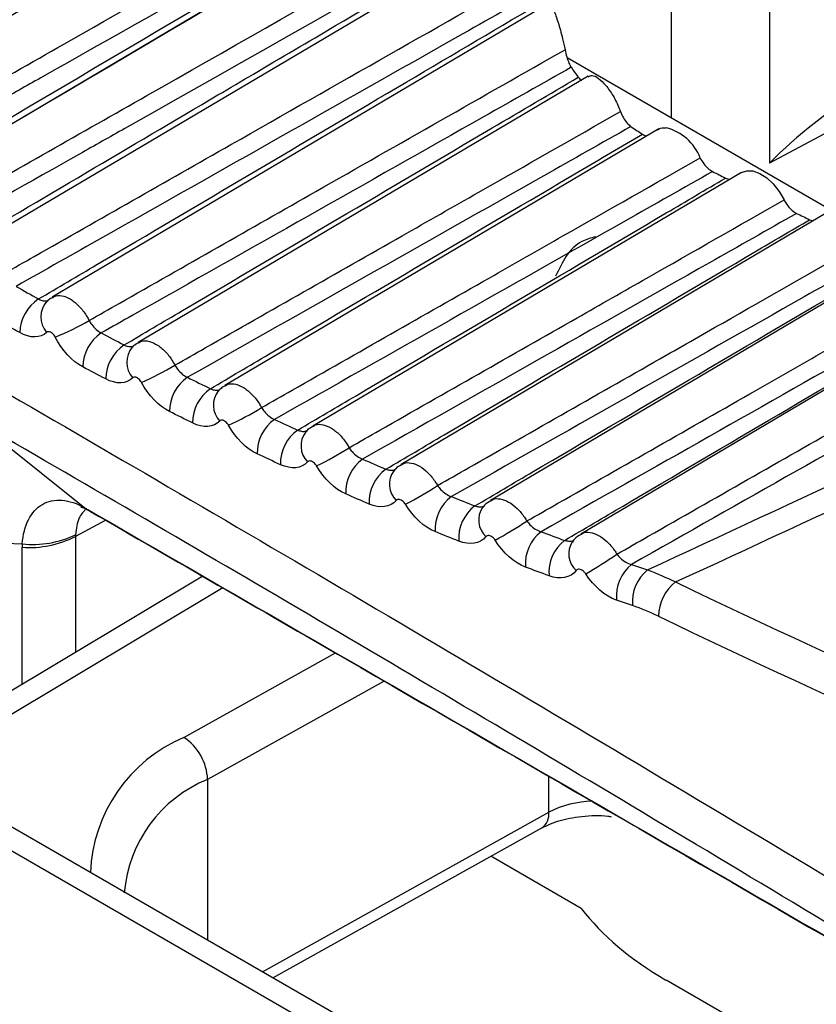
# Model space of a CAD drawing. Header units: millimetres. Extents: x 15440 to 16422, y 10215 to 11289.
# Tile 117 of 143: x 16181.57 to 16187.4, y 11052.9 to 11060.11. Entities that reach past the tile are written whole.
import ezdxf

# ---------------------------------------------------------------- set-up
doc = ezdxf.new("R2010")
doc.units = ezdxf.units.MM

msp = doc.modelspace()

# ---------------------------------------------------------------- linework, layer by layer
at = {"color": 7, "linetype": 'Continuous', "lineweight": 25}
for p, q in [((16193.0679, 11066.1898), (16180.5663, 11058.7935)), ((16187.0558, 11061.9985), (16187.0558, 11059.0613)), ((16186.3363, 11061.5976), (16186.3363, 11059.3943)), ((16185.602, 11061.0439), (16181.1816, 11058.4286)), ((16185.443, 11060.2333), (16181.804, 11058.0804)), ((16187.524, 11058.7087), (16185.5745, 11059.8341)), ((16188.4167, 11059.793), (16187.0558, 11059.0613)), ((16185.7285, 11059.6984), (16182.4333, 11057.7489)), ((16186.2468, 11059.3142), (16183.0692, 11057.4342)), ((16186.8514, 11058.9941), (16183.7116, 11057.1365)), ((16186.7347, 11058.9532), (16186.7661, 11058.9436)), ((16187.4678, 11058.6943), (16184.3602, 11056.8557)), ((16187.3502, 11058.6485), (16187.3774, 11058.6408)), ((16188.0833, 11058.4074), (16185.0149, 11056.5921)), ((16188.6976, 11058.1336), (16185.6755, 11056.3456)), ((16181.7783, 11058.0635), (16181.7885, 11058.0687)), ((16182.4041, 11057.7289), (16182.4158, 11057.7353)), ((16183.0366, 11057.4109), (16183.0497, 11057.4186)), ((16181.2419, 11057.1782), (16182.0424, 11056.5386)), ((16182.0636, 11056.5265), (16182.0842, 11056.5124)), ((16182.1954, 11056.448), (16181.9747, 11056.3293)), ((16179.9, 11056.3592), (16181.5844, 11056.2742)), ((16181.9747, 11056.3293), (16181.9747, 11055.4811)), ((16181.5838, 11055.2474), (16181.5838, 11056.2494)), ((16182.9058, 11056.0377), (16180.6561, 11054.6928)), ((16183.0541, 11055.9521), (16180.8044, 11054.6072)), ((16182.7685, 11054.8577), (16183.8781, 11055.4762)), ((16184.2343, 11055.27), (16182.9422, 11054.5497)), ((16188.2525, 11050.3075), (16180.3388, 11054.876)), ((16187.9964, 11050.2791), (16180.2121, 11054.7729)), ((16182.9422, 11054.5497), (16182.9422, 11053.3731)), ((16185.4407, 11054.3095), (16185.4407, 11054.5712)), ((16183.3444, 11053.1409), (16185.4407, 11054.3095)), ((16183.4198, 11053.0973), (16185.3888, 11054.195)), ((16185.6788, 11053.6052), (16185.0166, 11053.9875)), ((16191.5745, 11050.0356), (16186.299, 11053.0811))]:
    msp.add_line(p, q, dxfattribs=at)
at = {"color": 7, "linetype": 'Continuous', "lineweight": 25, "flags": 128}
msp.add_lwpolyline([(16186.8514, 11058.9941), (16186.8899, 11059.0073), (16186.9359, 11059.0054), (16186.9857, 11058.9878), (16187.0363, 11058.9555), (16187.0848, 11058.9105), (16187.1284, 11058.8554), (16187.1644, 11058.7934)], dxfattribs=at)
at = {"color": 7, "linetype": 'Continuous', "lineweight": 25}
for centre, radius, start, end in [((16186.2155, 11058.9727), 0.358, 21.0704, 76.51244), ((16206.073, 11097.2386), 42.8923, 243.0598, 243.20124), ((16205.5489, 11096.183), 41.7137, 243.9894, 244.13348), ((16181.8723, 11057.8112), 0.3067, 123.19956, 178.10937), ((16181.894, 11057.9357), 0.173, 138.0743, 220.63685), ((16181.1524, 11059.4724), 1.8137, 291.80974, 300.54489), ((16182.3332, 11057.5649), 0.3056, 123.78536, 178.92718), ((16182.5008, 11057.478), 0.3051, 123.99617, 179.22315), ((16182.5208, 11057.6046), 0.1714, 139.624, 221.87549), ((16181.6471, 11059.3341), 2.0443, 293.35551, 301.07321), ((16182.9669, 11057.2439), 0.304, 124.57645, 180.04269), ((16183.1359, 11057.1617), 0.3035, 124.78463, 180.33853), ((16183.1542, 11057.2902), 0.1698, 141.15376, 223.13483), ((16182.1151, 11059.2569), 2.3304, 294.88108, 301.62448), ((16183.6072, 11056.9397), 0.3023, 125.35914, 181.16023), ((16183.7774, 11056.8622), 0.3019, 125.56436, 181.45571), ((16183.794, 11056.9926), 0.1681, 142.66452, 224.41498), ((16182.543, 11059.2584), 2.6939, 296.38666, 302.19786), ((16184.254, 11056.6523), 0.3007, 126.13286, 182.28001), ((16184.4251, 11056.5796), 0.3002, 126.33478, 182.57489), ((16184.4399, 11056.7119), 0.1665, 144.15191, 225.71647), ((16182.9092, 11059.367), 3.1702, 297.87247, 302.79244), ((16184.907, 11056.3819), 0.299, 126.89707, 183.40222), ((16185.0789, 11056.314), 0.2986, 127.09538, 183.69627), ((16185.0919, 11056.4483), 0.1648, 145.62303, 227.03889), ((16183.1766, 11059.6311), 3.8201, 299.33882, 303.40733), ((16185.566, 11056.1286), 0.2973, 127.65122, 184.52704), ((16181.6355, 11056.9929), 0.7453, 266.02824, 297.07914), ((16181.6603, 11056.9984), 0.7282, 264.0165, 295.59925), ((16185.7384, 11056.0655), 0.2969, 127.84564, 184.82002), ((16185.7496, 11056.2016), 0.1631, 147.08073, 228.38214), ((16183.2762, 11060.1418), 4.7577, 300.78598, 304.04165), ((16186.2309, 11055.8923), 0.2956, 128.39483, 185.65466), ((16186.3485, 11055.8525), 0.2953, 128.52466, 185.85356), ((16186.5785, 11055.7337), 0.3358, 128.74624, 178.07457), ((16183.2072, 11053.822), 1.1248, 112.95966, 177.61413), ((16182.5524, 11054.5328), 0.3902, 2.47917, 56.36113), ((16183.3083, 11053.6407), 0.9799, 111.93798, 175.40856), ((16185.7717, 11053.6705), 0.7197, 90.98374, 117.38374), ((16185.3194, 11054.2955), 0.1221, 304.61783, 6.60433)]:
    msp.add_arc(centre, radius, start, end, dxfattribs=at)
for centre, major_axis, ratio, start_param, end_param in [((18269.7998, 12304.7752), (2106.7438, 1256.6917), 0.014529, 3.281427, 3.291886), ((18269.7751, 12306.3937), (2106.7613, 1258.3082), 0.01511, 3.281876, 3.292282), ((16182.9474, 11056.4579), (0.9707, 0.1516), 0.408916, 3.053937, 3.084284), ((16182.9038, 11056.1704), (1.3176, -0.1274), 0.615137, 3.170654, 3.201), ((16235.0063, 11090.8251), (76.0469, 1.17), 0.587275, 4.009438, 4.144554), ((16235.0088, 11090.6632), (76.2469, 1.17), 0.587249, 4.009463, 4.144578), ((16188.4203, 11054.3484), (2.9999, 0.0462), 0.587275, 3.550748, 3.917956)]:
    msp.add_ellipse(centre, major_axis=major_axis, ratio=ratio, start_param=start_param, end_param=end_param, dxfattribs=at)
for points, knots in [([(16179.0415, 11059.7941), (16179.1129, 11059.8347), (16179.1843, 11059.8753), (16179.2558, 11059.9158), (16179.737, 11060.1891), (16180.2183, 11060.4624), (16180.6996, 11060.7356), (16182.3217, 11061.6565), (16183.9437, 11062.5771), (16185.5655, 11063.4974), (16185.7951, 11063.6276), (16186.0246, 11063.7579), (16186.2541, 11063.8881), (16187.1721, 11064.409), (16188.0901, 11064.9299), (16189.0081, 11065.4506), (16190.0438, 11066.0382), (16191.0795, 11066.6257), (16192.1151, 11067.2132)], [0.00020545, 0.00020545, 0.00020545, 0.00020545, 0.00050564, 0.00050564, 0.00050564, 0.00252821, 0.00252821, 0.00252821, 0.00934549, 0.00934549, 0.00934549, 0.01031021, 0.01031021, 0.01031021, 0.01416911, 0.01416911, 0.01416911, 0.01852286, 0.01852286, 0.01852286, 0.01852286]), ([(16179.633, 11059.3848), (16179.7048, 11059.4256), (16179.7766, 11059.4664), (16179.8484, 11059.5072), (16180.3292, 11059.7803), (16180.8099, 11060.0533), (16181.2906, 11060.3264), (16182.8766, 11061.2271), (16184.4625, 11062.1275), (16186.0483, 11063.0277), (16186.277, 11063.1576), (16186.5058, 11063.2874), (16186.7345, 11063.4172), (16187.6495, 11063.9366), (16188.5644, 11064.4559), (16189.4794, 11064.9751), (16190.4835, 11065.545), (16191.4877, 11066.1148), (16192.4918, 11066.6846)], [0.00020342, 0.00020342, 0.00020342, 0.00020342, 0.0005051, 0.0005051, 0.0005051, 0.00252551, 0.00252551, 0.00252551, 0.00919112, 0.00919112, 0.00919112, 0.01015263, 0.01015263, 0.01015263, 0.01399868, 0.01399868, 0.01399868, 0.01821989, 0.01821989, 0.01821989, 0.01821989]), ([(16180.2323, 11058.9917), (16180.3044, 11059.0327), (16180.3766, 11059.0737), (16180.4488, 11059.1147), (16180.9291, 11059.3877), (16181.4095, 11059.6607), (16181.8899, 11059.9336), (16183.4405, 11060.8146), (16184.9909, 11061.6952), (16186.5413, 11062.5756), (16186.7693, 11062.7051), (16186.9974, 11062.8346), (16187.2254, 11062.9641), (16188.1375, 11063.482), (16189.0496, 11063.9999), (16189.9617, 11064.5177), (16190.9352, 11065.0704), (16191.9086, 11065.623), (16192.882, 11066.1755)], [0.00020147, 0.00020147, 0.00020147, 0.00020147, 0.00050473, 0.00050473, 0.00050473, 0.00252366, 0.00252366, 0.00252366, 0.00904055, 0.00904055, 0.00904055, 0.00999909, 0.00999909, 0.00999909, 0.01383324, 0.01383324, 0.01383324, 0.0179254, 0.0179254, 0.0179254, 0.0179254]), ([(16190.4676, 11064.6359), (16190.3839, 11064.5866), (16187.0792, 11062.6381), (16183.7752, 11060.687), (16180.5548, 11058.7854)], [0, 0, 0, 0, 0.025333, 1, 1, 1, 1]), ([(16178.683, 11059.9998), (16179.9086, 11060.7243), (16181.1347, 11061.4485), (16182.361, 11062.1726), (16183.278, 11062.714), (16184.1952, 11063.2553), (16185.1125, 11063.7965), (16185.3418, 11063.9319), (16185.5711, 11064.0672), (16185.8005, 11064.2025), (16185.9855, 11064.3116), (16186.1705, 11064.4208), (16186.3555, 11064.5299)], [0.0002011, 0.0002011, 0.0002011, 0.0002011, 0.00545923, 0.00545923, 0.00545923, 0.00939104, 0.00939104, 0.00939104, 0.010374, 0.010374, 0.010374, 0.011167, 0.011167, 0.011167, 0.011167]), ([(16186.9711, 11064.1249), (16186.9002, 11064.0848), (16186.8292, 11064.0447), (16186.7583, 11064.0046), (16184.6685, 11062.8237), (16182.5781, 11061.6431), (16180.4868, 11060.4632), (16180.4557, 11060.4456), (16180.4245, 11060.4281), (16180.3934, 11060.4105), (16179.9676, 11060.1703), (16179.5417, 11059.9301), (16179.1158, 11059.6899)], [0.00518864, 0.00518864, 0.00518864, 0.00518864, 0.0054866, 0.0054866, 0.0054866, 0.01426515, 0.01426515, 0.01426515, 0.01439581, 0.01439581, 0.01439581, 0.01618325, 0.01618325, 0.01618325, 0.01618325]), ([(16179.2723, 11059.5807), (16180.5071, 11060.3104), (16181.7423, 11061.0398), (16182.9779, 11061.7691), (16183.8949, 11062.3103), (16184.8121, 11062.8515), (16185.7294, 11063.3925), (16185.9588, 11063.5278), (16186.1881, 11063.6631), (16186.4174, 11063.7983), (16186.602, 11063.9072), (16186.7865, 11064.016), (16186.9711, 11064.1249)], [0.00020067, 0.00020067, 0.00020067, 0.00020067, 0.00549833, 0.00549833, 0.00549833, 0.00943028, 0.00943028, 0.00943028, 0.01041327, 0.01041327, 0.01041327, 0.01120427, 0.01120427, 0.01120427, 0.01120427]), ([(16187.5873, 11063.7318), (16187.5164, 11063.6917), (16187.4454, 11063.6516), (16187.3745, 11063.6115), (16185.2847, 11062.4302), (16183.1943, 11061.2492), (16181.1029, 11060.0689), (16181.0334, 11060.0296), (16180.9639, 11059.9904), (16180.8944, 11059.9512), (16180.4997, 11059.7285), (16180.105, 11059.5057), (16179.7103, 11059.2831)], [0.00518864, 0.00518864, 0.00518864, 0.00518864, 0.0054866, 0.0054866, 0.0054866, 0.01426515, 0.01426515, 0.01426515, 0.01455694, 0.01455694, 0.01455694, 0.01621354, 0.01621354, 0.01621354, 0.01621354]), ([(16179.8692, 11059.1779), (16181.1109, 11059.9114), (16182.3531, 11060.6447), (16183.5956, 11061.3777), (16184.5127, 11061.9188), (16185.4299, 11062.4598), (16186.3472, 11063.0007), (16186.5766, 11063.1359), (16186.8059, 11063.2712), (16187.0353, 11063.4064), (16187.2193, 11063.5149), (16187.4033, 11063.6234), (16187.5873, 11063.7318)], [0.00020035, 0.00020035, 0.00020035, 0.00020035, 0.00552777, 0.00552777, 0.00552777, 0.00945988, 0.00945988, 0.00945988, 0.01044291, 0.01044291, 0.01044291, 0.0112316, 0.0112316, 0.0112316, 0.0112316]), ([(16188.204, 11063.351), (16188.1331, 11063.3109), (16188.0621, 11063.2707), (16187.9912, 11063.2306), (16185.9013, 11062.0489), (16183.811, 11060.8675), (16181.7196, 11059.6867), (16181.6145, 11059.6274), (16181.5095, 11059.5681), (16181.4044, 11059.5087), (16181.0404, 11059.3033), (16180.6764, 11059.0978), (16180.3124, 11058.8924)], [0.00518864, 0.00518864, 0.00518864, 0.00518864, 0.0054866, 0.0054866, 0.0054866, 0.01426515, 0.01426515, 0.01426515, 0.01470615, 0.01470615, 0.01470615, 0.01623377, 0.01623377, 0.01623377, 0.01623377]), ([(16180.4737, 11058.7914), (16181.7199, 11059.5273), (16182.9667, 11060.263), (16184.2137, 11060.9985), (16185.1308, 11061.5394), (16186.0481, 11062.0802), (16186.9655, 11062.621), (16187.1948, 11062.7562), (16187.4241, 11062.8914), (16187.6535, 11063.0265), (16187.837, 11063.1347), (16188.0205, 11063.2428), (16188.204, 11063.351)], [0.00020013, 0.00020013, 0.00020013, 0.00020013, 0.00554713, 0.00554713, 0.00554713, 0.0094794, 0.0094794, 0.0094794, 0.01046246, 0.01046246, 0.01046246, 0.01124895, 0.01124895, 0.01124895, 0.01124895]), ([(16180.839, 11058.6148), (16180.9116, 11058.6561), (16180.9841, 11058.6973), (16181.0567, 11058.7386), (16181.5369, 11059.0116), (16182.017, 11059.2845), (16182.4972, 11059.5574), (16183.656, 11060.2161), (16184.8147, 11060.8745), (16185.9733, 11061.5328)], [0.000199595, 0.000199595, 0.000199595, 0.000199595, 0.000504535, 0.000504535, 0.000504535, 0.002522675, 0.002522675, 0.002522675, 0.007392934, 0.007392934, 0.007392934, 0.007392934]), ([(16186.0619, 11061.422), (16184.8204, 11060.7201), (16183.5786, 11060.0183), (16182.3365, 11059.3168), (16182.2258, 11059.2542), (16182.1151, 11059.1917), (16182.0044, 11059.1292), (16181.6437, 11058.9255), (16181.2829, 11058.7218), (16180.9221, 11058.5181)], [0.009051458, 0.009051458, 0.009051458, 0.009051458, 0.014265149, 0.014265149, 0.014265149, 0.014729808, 0.014729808, 0.014729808, 0.016243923, 0.016243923, 0.016243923, 0.016243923]), ([(16181.0854, 11058.4213), (16181.7293, 11058.8014), (16182.3733, 11059.1814), (16183.0174, 11059.5614), (16183.1041, 11059.6125), (16183.1908, 11059.6636), (16183.2775, 11059.7148), (16183.4779, 11059.833), (16183.6784, 11059.9512), (16183.8788, 11060.0694), (16184.5252, 11060.4506), (16185.1716, 11060.8317), (16185.8181, 11061.2128)], [0.000200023, 0.000200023, 0.000200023, 0.000200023, 0.002962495, 0.002962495, 0.002962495, 0.003334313, 0.003334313, 0.003334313, 0.004193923, 0.004193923, 0.004193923, 0.006965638, 0.006965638, 0.006965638, 0.006965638]), ([(16181.453, 11058.2544), (16181.526, 11058.2959), (16181.599, 11058.3374), (16181.672, 11058.3789), (16182.1521, 11058.652), (16182.6322, 11058.925), (16183.1124, 11059.198), (16183.8836, 11059.6366), (16184.6549, 11060.075), (16185.4261, 11060.5134)], [0.00019779, 0.00019779, 0.00019779, 0.00019779, 0.00050451, 0.00050451, 0.00050451, 0.002522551, 0.002522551, 0.002522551, 0.005764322, 0.005764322, 0.005764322, 0.005764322]), ([(16185.4203, 11060.3535), (16185.2039, 11060.2311), (16184.9874, 11060.1087), (16184.7709, 11059.9863), (16183.905, 11059.4968), (16183.039, 11059.0074), (16182.1728, 11058.5181), (16181.9616, 11058.3988), (16181.7503, 11058.2795), (16181.5391, 11058.1602)], [0, 0, 0, 0, 0.000908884, 0.000908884, 0.000908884, 0.004544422, 0.004544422, 0.004544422, 0.005430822, 0.005430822, 0.005430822, 0.005430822]), ([(16181.7043, 11058.0678), (16181.8467, 11058.1518), (16181.9891, 11058.2358), (16182.1315, 11058.3199), (16182.8875, 11058.7659), (16183.6437, 11059.2118), (16184.4, 11059.6577), (16184.7414, 11059.859), (16185.0829, 11060.0603), (16185.4244, 11060.2616)], [0.00020002, 0.00020002, 0.00020002, 0.00020002, 0.000810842, 0.000810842, 0.000810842, 0.004054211, 0.004054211, 0.004054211, 0.00551846, 0.00551846, 0.00551846, 0.00551846]), ([(16185.4435, 11060.2325), (16185.4471, 11060.2321), (16185.4556, 11060.231), (16185.4773, 11060.1842), (16185.5078, 11060.0989), (16185.5388, 11059.9928), (16185.5539, 11059.9202), (16185.5596, 11059.893)], [0, 0, 0, 0, 0.170899, 0.38902, 0.630027, 0.861231, 1, 1, 1, 1]), ([(16182.0742, 11057.9104), (16182.1476, 11057.9522), (16182.221, 11057.994), (16182.2944, 11058.0358), (16182.7747, 11058.309), (16183.255, 11058.5822), (16183.7352, 11058.8554), (16184.3434, 11059.2013), (16184.9515, 11059.5472), (16185.5596, 11059.893)], [0.000196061, 0.000196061, 0.000196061, 0.000196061, 0.000504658, 0.000504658, 0.000504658, 0.002523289, 0.002523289, 0.002523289, 0.005079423, 0.005079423, 0.005079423, 0.005079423]), ([(16185.5596, 11059.893), (16185.563, 11059.875), (16185.5673, 11059.857), (16185.5722, 11059.8405), (16185.5771, 11059.8241), (16185.5826, 11059.8087), (16185.5885, 11059.7953), (16185.5937, 11059.7834), (16185.5993, 11059.7729), (16185.6049, 11059.7643)], [0, 0, 0, 0, 0.000055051, 0.000055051, 0.000055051, 0.0001098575, 0.0001098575, 0.0001098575, 0.0001586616, 0.0001586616, 0.0001586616, 0.0001586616]), ([(16188.5957, 11059.9033), (16188.4442, 11059.889), (16188.2981, 11059.8516), (16188.0138, 11059.7473), (16187.8784, 11059.6809), (16187.4937, 11059.4553), (16187.26, 11059.2657), (16187.0558, 11059.0613)], [0, 0, 0, 0, 0.25, 0.25, 0.5, 0.5, 1, 1, 1, 1]), ([(16185.6049, 11059.7643), (16185.3909, 11059.6433), (16185.177, 11059.5223), (16184.963, 11059.4013), (16184.1071, 11058.9173), (16183.2511, 11058.4334), (16182.3948, 11057.9497), (16182.3176, 11057.9061), (16182.2405, 11057.8624), (16182.1633, 11057.8188)], [0, 0, 0, 0, 0.000898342, 0.000898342, 0.000898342, 0.00449171, 0.00449171, 0.00449171, 0.004815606, 0.004815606, 0.004815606, 0.004815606]), ([(16182.3302, 11057.731), (16182.4726, 11057.815), (16182.615, 11057.899), (16182.7574, 11057.983), (16183.5136, 11058.429), (16184.27, 11058.8749), (16185.0265, 11059.3207), (16185.2365, 11059.4444), (16185.4464, 11059.5681), (16185.6564, 11059.6918)], [0.000200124, 0.000200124, 0.000200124, 0.000200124, 0.000811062, 0.000811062, 0.000811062, 0.004055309, 0.004055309, 0.004055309, 0.00495559, 0.00495559, 0.00495559, 0.00495559]), ([(16185.6564, 11059.6918), (16185.6641, 11059.6821), (16185.6729, 11059.671), (16185.6806, 11059.6707), (16185.6815, 11059.6706)], [0, 0, 0, 0, 0.878361, 1, 1, 1, 1]), ([(16185.7301, 11059.6954), (16185.7386, 11059.6998), (16185.7587, 11059.7103), (16185.8037, 11059.6875), (16185.8581, 11059.6359), (16185.9127, 11059.5579), (16185.9479, 11059.4877), (16185.963, 11059.448), (16185.9659, 11059.4404)], [0, 0, 0, 0, 0.148284, 0.349504, 0.554416, 0.75676, 0.953145, 1, 1, 1, 1]), ([(16182.7023, 11057.5831), (16182.7761, 11057.6252), (16182.85, 11057.6672), (16182.9239, 11057.7093), (16183.4045, 11057.9828), (16183.885, 11058.2563), (16184.3656, 11058.5298), (16184.5529, 11058.6364), (16184.7401, 11058.7429), (16184.9274, 11058.8495), (16185.2736, 11059.0465), (16185.6197, 11059.2434), (16185.9659, 11059.4404)], [0.000194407, 0.000194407, 0.000194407, 0.000194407, 0.000504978, 0.000504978, 0.000504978, 0.002524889, 0.002524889, 0.002524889, 0.003312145, 0.003312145, 0.003312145, 0.004767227, 0.004767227, 0.004767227, 0.004767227]), ([(16185.9659, 11059.4404), (16185.9717, 11059.4245), (16185.979, 11059.4087), (16185.9873, 11059.3943), (16185.9955, 11059.38), (16186.0049, 11059.3667), (16186.0147, 11059.3556), (16186.0235, 11059.3456), (16186.0328, 11059.3371), (16186.042, 11059.3307)], [0, 0, 0, 0, 0.0000509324, 0.0000509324, 0.0000509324, 0.0001018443, 0.0001018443, 0.0001018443, 0.000147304, 0.000147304, 0.000147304, 0.000147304]), ([(16186.042, 11059.3307), (16185.8291, 11059.2102), (16185.6162, 11059.0898), (16185.4033, 11058.9693), (16184.5338, 11058.4775), (16183.6642, 11057.9858), (16182.7944, 11057.4942)], [0, 0, 0, 0, 0.000893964, 0.000893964, 0.000893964, 0.004544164, 0.004544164, 0.004544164, 0.004544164]), ([(16186.2369, 11059.3049), (16186.2404, 11059.3081), (16186.2562, 11059.322), (16186.2803, 11059.3214), (16186.299, 11059.3208)], [0, 0, 0, 0, 0.225542, 1, 1, 1, 1]), ([(16182.9627, 11057.411), (16183.1052, 11057.4949), (16183.2476, 11057.5789), (16183.3901, 11057.6629), (16184.1467, 11058.1089), (16184.9034, 11058.5549), (16185.6603, 11059.0008), (16185.8156, 11059.0922), (16185.9709, 11059.1837), (16186.1261, 11059.2751)], [0.000200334, 0.000200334, 0.000200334, 0.000200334, 0.000811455, 0.000811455, 0.000811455, 0.004057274, 0.004057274, 0.004057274, 0.00472308, 0.00472308, 0.00472308, 0.00472308]), ([(16186.1261, 11059.2751), (16186.1374, 11059.2682), (16186.1491, 11059.2612), (16186.1588, 11059.2622), (16186.1591, 11059.2623)], [0, 0, 0, 0, 0.97295, 1, 1, 1, 1]), ([(16183.3371, 11057.2726), (16183.4115, 11057.3149), (16183.4858, 11057.3573), (16183.5602, 11057.3996), (16184.0412, 11057.6735), (16184.5222, 11057.9474), (16185.0032, 11058.2212), (16185.1836, 11058.3239), (16185.3639, 11058.4266), (16185.5443, 11058.5292), (16185.8794, 11058.72), (16186.2145, 11058.9107), (16186.5495, 11059.1014)], [0.000192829, 0.000192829, 0.000192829, 0.000192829, 0.00050547, 0.00050547, 0.00050547, 0.00252735, 0.00252735, 0.00252735, 0.003285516, 0.003285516, 0.003285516, 0.004694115, 0.004694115, 0.004694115, 0.004694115]), ([(16186.5495, 11059.1014), (16186.5567, 11059.0864), (16186.5657, 11059.0716), (16186.5756, 11059.0583), (16186.5855, 11059.0451), (16186.5967, 11059.0329), (16186.6082, 11059.023), (16186.6186, 11059.014), (16186.6295, 11059.0065), (16186.6402, 11059.001)], [0, 0, 0, 0, 0.0000503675, 0.0000503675, 0.0000503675, 0.0001007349, 0.0001007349, 0.0001007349, 0.0001461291, 0.0001461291, 0.0001461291, 0.0001461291]), ([(16186.6402, 11059.001), (16186.4274, 11058.8806), (16186.2146, 11058.7601), (16186.0018, 11058.6397), (16185.1454, 11058.1551), (16184.289, 11057.6706), (16183.4323, 11057.1862)], [0, 0, 0, 0, 0.000893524, 0.000893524, 0.000893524, 0.004488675, 0.004488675, 0.004488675, 0.004488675]), ([(16183.6018, 11057.1077), (16183.7443, 11057.1917), (16183.8868, 11057.2757), (16184.0293, 11057.3597), (16184.7865, 11057.8058), (16185.5438, 11058.2519), (16186.3012, 11058.698), (16186.4457, 11058.783), (16186.5902, 11058.8681), (16186.7347, 11058.9532)], [0.00020065, 0.00020065, 0.00020065, 0.00020065, 0.000812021, 0.000812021, 0.000812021, 0.004060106, 0.004060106, 0.004060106, 0.004679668, 0.004679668, 0.004679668, 0.004679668]), ([(16183.9784, 11056.9788), (16184.0533, 11057.0215), (16184.1282, 11057.0642), (16184.2031, 11057.1068), (16184.6847, 11057.3812), (16185.1663, 11057.6555), (16185.6479, 11057.9298), (16185.8185, 11058.0269), (16185.989, 11058.124), (16186.1595, 11058.2211), (16186.4945, 11058.4119), (16186.8295, 11058.6026), (16187.1644, 11058.7934)], [0.000191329, 0.000191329, 0.000191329, 0.000191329, 0.000506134, 0.000506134, 0.000506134, 0.00253067, 0.00253067, 0.00253067, 0.003247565, 0.003247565, 0.003247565, 0.004655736, 0.004655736, 0.004655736, 0.004655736]), ([(16187.1644, 11058.7934), (16187.1718, 11058.7784), (16187.1809, 11058.7637), (16187.1909, 11058.7506), (16187.2009, 11058.7374), (16187.2122, 11058.7255), (16187.2238, 11058.7157), (16187.2342, 11058.7069), (16187.2452, 11058.6996), (16187.2559, 11058.6944)], [0, 0, 0, 0, 0.0000503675, 0.0000503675, 0.0000503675, 0.0001007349, 0.0001007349, 0.0001007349, 0.0001461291, 0.0001461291, 0.0001461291, 0.0001461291]), ([(16187.2559, 11058.6944), (16187.043, 11058.5739), (16186.8302, 11058.4534), (16186.6174, 11058.3329), (16185.7707, 11057.8536), (16184.9238, 11057.3743), (16184.0767, 11056.8952)], [0, 0, 0, 0, 0.000893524, 0.000893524, 0.000893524, 0.004448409, 0.004448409, 0.004448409, 0.004448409]), ([(16184.2473, 11056.8214), (16184.3898, 11056.9054), (16184.5324, 11056.9894), (16184.675, 11057.0734), (16185.4329, 11057.5198), (16186.1909, 11057.9661), (16186.949, 11058.4124), (16187.0827, 11058.4911), (16187.2165, 11058.5698), (16187.3502, 11058.6485)], [0.000201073, 0.000201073, 0.000201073, 0.000201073, 0.00081276, 0.00081276, 0.00081276, 0.004063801, 0.004063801, 0.004063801, 0.004637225, 0.004637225, 0.004637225, 0.004637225]), ([(16185.7843, 11058.5232), (16185.7485, 11058.5135), (16185.6028, 11058.4738), (16185.539, 11058.337), (16185.4908, 11058.2339)], [0, 0, 0, 0, 0.24585, 1, 1, 1, 1]), ([(16184.6261, 11056.702), (16184.7015, 11056.745), (16184.777, 11056.788), (16184.8524, 11056.831), (16185.3348, 11057.1059), (16185.8172, 11057.3807), (16186.2995, 11057.6556), (16186.4576, 11057.7456), (16186.6156, 11057.8357), (16186.7737, 11057.9257), (16187.1086, 11058.1165), (16187.4436, 11058.3074), (16187.7785, 11058.4982)], [0.000189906, 0.000189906, 0.000189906, 0.000189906, 0.000506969, 0.000506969, 0.000506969, 0.002534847, 0.002534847, 0.002534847, 0.003199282, 0.003199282, 0.003199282, 0.004607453, 0.004607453, 0.004607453, 0.004607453]), ([(16187.8706, 11058.4007), (16187.6578, 11058.2801), (16187.445, 11058.1596), (16187.2322, 11058.039), (16186.3975, 11057.5663), (16185.5626, 11057.0936), (16184.7275, 11056.6211)], [0, 0, 0, 0, 0.000893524, 0.000893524, 0.000893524, 0.004398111, 0.004398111, 0.004398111, 0.004398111]), ([(16184.8988, 11056.5521), (16185.0415, 11056.6362), (16185.1841, 11056.7202), (16185.3268, 11056.8042), (16186.0855, 11057.2509), (16186.8444, 11057.6975), (16187.6034, 11058.1441), (16187.7239, 11058.215), (16187.8444, 11058.2859), (16187.9648, 11058.3568)], [0.000201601, 0.000201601, 0.000201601, 0.000201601, 0.000813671, 0.000813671, 0.000813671, 0.004068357, 0.004068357, 0.004068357, 0.0045849, 0.0045849, 0.0045849, 0.0045849]), ([(16185.2799, 11056.4422), (16185.3559, 11056.4855), (16185.4319, 11056.5288), (16185.5078, 11056.5721), (16185.9912, 11056.8477), (16186.4745, 11057.1232), (16186.9578, 11057.3987), (16187.1392, 11057.5021), (16187.3205, 11057.6054), (16187.5019, 11057.7088), (16187.7985, 11057.8779), (16188.0951, 11058.0469), (16188.3916, 11058.2159)], [0.000188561, 0.000188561, 0.000188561, 0.000188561, 0.000507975, 0.000507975, 0.000507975, 0.002539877, 0.002539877, 0.002539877, 0.003302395, 0.003302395, 0.003302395, 0.004549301, 0.004549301, 0.004549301, 0.004549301]), ([(16181.8058, 11058.0774), (16181.7958, 11058.0734), (16181.7804, 11058.0672), (16181.7705, 11058.0541), (16181.767, 11058.0494)], [0, 0, 0, 0, 0.643831, 1, 1, 1, 1]), ([(16181.8058, 11058.0774), (16181.8144, 11058.0829), (16181.8372, 11058.0973), (16181.8883, 11058.0912), (16181.9499, 11058.0622), (16182.01, 11058.0091), (16182.0509, 11057.9542), (16182.0693, 11057.9197), (16182.0742, 11057.9104)], [0, 0, 0, 0, 0.122951, 0.323903, 0.524858, 0.725817, 0.926774, 1, 1, 1, 1]), ([(16188.4844, 11058.1199), (16188.2716, 11057.9993), (16188.0588, 11057.8787), (16187.846, 11057.7581), (16187.0256, 11057.2933), (16186.2051, 11056.8286), (16185.3844, 11056.364)], [0, 0, 0, 0, 0.000893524, 0.000893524, 0.000893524, 0.004337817, 0.004337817, 0.004337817, 0.004337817]), ([(16185.5562, 11056.2999), (16185.699, 11056.384), (16185.8418, 11056.468), (16185.9846, 11056.552), (16186.7443, 11056.9992), (16187.5043, 11057.4462), (16188.2643, 11057.8932), (16188.369, 11057.9548), (16188.4737, 11058.0164), (16188.5784, 11058.078)], [0.000202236, 0.000202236, 0.000202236, 0.000202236, 0.000814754, 0.000814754, 0.000814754, 0.004073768, 0.004073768, 0.004073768, 0.00452274, 0.00452274, 0.00452274, 0.00452274]), ([(16181.7043, 11058.0678), (16181.7126, 11058.064), (16181.7327, 11058.0548), (16181.7538, 11058.051), (16181.7629, 11058.0557), (16181.7632, 11058.0559)], [0, 0, 0, 0, 0.403501, 0.9780012, 1, 1, 1, 1]), ([(16185.9396, 11056.1994), (16186.0162, 11056.2431), (16186.0927, 11056.2868), (16186.1693, 11056.3304), (16186.6537, 11056.6067), (16187.1381, 11056.883), (16187.6225, 11057.1592), (16187.8018, 11057.2614), (16187.9811, 11057.3637), (16188.1604, 11057.4659), (16188.4414, 11057.6262), (16188.7225, 11057.7864), (16189.0036, 11057.9466)], [0.000187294, 0.000187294, 0.000187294, 0.000187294, 0.000509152, 0.000509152, 0.000509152, 0.002545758, 0.002545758, 0.002545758, 0.003299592, 0.003299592, 0.003299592, 0.004481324, 0.004481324, 0.004481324, 0.004481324]), ([(16182.0742, 11057.9104), (16182.0797, 11057.9001), (16182.086, 11057.8899), (16182.093, 11057.8805), (16182.1029, 11057.867), (16182.1143, 11057.8545), (16182.1261, 11057.8441), (16182.138, 11057.8336), (16182.1507, 11057.825), (16182.1633, 11057.8188)], [0, 0, 0, 0, 0.0000353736, 0.0000353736, 0.0000353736, 0.000086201, 0.000086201, 0.000086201, 0.0001370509, 0.0001370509, 0.0001370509, 0.0001370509]), ([(16181.8263, 11057.7886), (16181.8252, 11057.7906), (16181.8241, 11057.7926), (16181.8229, 11057.7946), (16181.8197, 11057.8), (16181.8158, 11057.8051), (16181.8117, 11057.8096), (16181.8076, 11057.814), (16181.8031, 11057.8179), (16181.7986, 11057.8209), (16181.7941, 11057.8239), (16181.7894, 11057.8261), (16181.7851, 11057.8273), (16181.7807, 11057.8285), (16181.7764, 11057.8287), (16181.7727, 11057.828), (16181.7689, 11057.8273), (16181.7655, 11057.8256), (16181.7628, 11057.823)], [0, 0, 0, 0, 0.000006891, 0.000006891, 0.000006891, 0.0000260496, 0.0000260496, 0.0000260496, 0.0000452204, 0.0000452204, 0.0000452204, 0.0000643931, 0.0000643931, 0.0000643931, 0.0000835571, 0.0000835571, 0.0000835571, 0.0001027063, 0.0001027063, 0.0001027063, 0.0001027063]), ([(16189.097, 11057.8521), (16188.8842, 11057.7315), (16188.6714, 11057.6109), (16188.4585, 11057.4903), (16187.6549, 11057.0348), (16186.8512, 11056.5793), (16186.0473, 11056.124)], [0, 0, 0, 0, 0.000893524, 0.000893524, 0.000893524, 0.004267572, 0.004267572, 0.004267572, 0.004267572]), ([(16182.3302, 11057.731), (16182.3388, 11057.7266), (16182.3474, 11057.7234), (16182.3558, 11057.7214), (16182.3676, 11057.7186), (16182.3791, 11057.7184), (16182.3892, 11057.7208)], [0, 0, 0, 0, 0.00003542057, 0.00003542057, 0.00003542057, 0.00008616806, 0.00008616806, 0.00008616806, 0.00008616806]), ([(16182.4351, 11057.7458), (16182.4237, 11057.7409), (16182.4065, 11057.7336), (16182.3957, 11057.7187), (16182.392, 11057.7137)], [0, 0, 0, 0, 0.661865, 1, 1, 1, 1]), ([(16182.4351, 11057.7458), (16182.4429, 11057.751), (16182.4647, 11057.7655), (16182.5147, 11057.7607), (16182.5763, 11057.733), (16182.6369, 11057.6811), (16182.6785, 11057.6267), (16182.6972, 11057.5923), (16182.7023, 11057.5831)], [0, 0, 0, 0, 0.113664, 0.316677, 0.51971, 0.722767, 0.925823, 1, 1, 1, 1]), ([(16181.0762, 11057.6077), (16182.8226, 11056.5996), (16184.6434, 11055.5297), (16188.4308, 11053.2687), (16190.3792, 11052.0884), (16192.3745, 11050.8641)], [0, 0, 0, 0, 0.5, 0.5, 1, 1, 1, 1]), ([(16182.7023, 11057.5831), (16182.708, 11057.5729), (16182.7147, 11057.5629), (16182.7219, 11057.5536), (16182.7322, 11057.5404), (16182.7439, 11057.5282), (16182.7562, 11057.5182), (16182.7685, 11057.5081), (16182.7815, 11057.4999), (16182.7944, 11057.4942)], [0, 0, 0, 0, 0.0000354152, 0.0000354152, 0.0000354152, 0.0000863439, 0.0000863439, 0.0000863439, 0.0001373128, 0.0001373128, 0.0001373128, 0.0001373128]), ([(16182.4576, 11057.4573), (16182.4565, 11057.4593), (16182.4553, 11057.4613), (16182.4541, 11057.4633), (16182.4507, 11057.4686), (16182.4468, 11057.4737), (16182.4426, 11057.4781), (16182.4384, 11057.4824), (16182.4338, 11057.4862), (16182.4292, 11057.4891), (16182.4246, 11057.492), (16182.4199, 11057.4941), (16182.4155, 11057.4951), (16182.4111, 11057.4962), (16182.4068, 11057.4963), (16182.403, 11057.4955), (16182.3993, 11057.4947), (16182.3959, 11057.4928), (16182.3932, 11057.4901)], [0, 0, 0, 0, 0.0000069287, 0.0000069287, 0.0000069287, 0.0000261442, 0.0000261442, 0.0000261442, 0.0000453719, 0.0000453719, 0.0000453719, 0.0000645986, 0.0000645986, 0.0000645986, 0.0000838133, 0.0000838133, 0.0000838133, 0.0001030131, 0.0001030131, 0.0001030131, 0.0001030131]), ([(16183.071, 11057.4311), (16183.0582, 11057.4253), (16183.0393, 11057.4168), (16183.0276, 11057.4001), (16183.0238, 11057.3947)], [0, 0, 0, 0, 0.676874, 1, 1, 1, 1]), ([(16183.071, 11057.4311), (16183.078, 11057.436), (16183.0988, 11057.4506), (16183.1477, 11057.4468), (16183.2094, 11057.4207), (16183.2705, 11057.3698), (16183.3127, 11057.316), (16183.3319, 11057.2818), (16183.3371, 11057.2726)], [0, 0, 0, 0, 0.1040858, 0.3091753, 0.5143146, 0.7195155, 0.924723, 1, 1, 1, 1]), ([(16182.9627, 11057.411), (16182.9716, 11057.4069), (16182.9804, 11057.4039), (16182.989, 11057.4023), (16183.001, 11057.3999), (16183.0127, 11057.4002), (16183.023, 11057.4029)], [0, 0, 0, 0, 0.00003551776, 0.00003551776, 0.00003551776, 0.00008630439, 0.00008630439, 0.00008630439, 0.00008630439]), ([(16183.3371, 11057.2726), (16183.3431, 11057.2625), (16183.35, 11057.2526), (16183.3575, 11057.2436), (16183.3682, 11057.2306), (16183.3804, 11057.2187), (16183.393, 11057.2091), (16183.4057, 11057.1994), (16183.4191, 11057.1915), (16183.4323, 11057.1862)], [0, 0, 0, 0, 0.000035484, 0.000035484, 0.000035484, 0.0000865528, 0.0000865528, 0.0000865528, 0.0001376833, 0.0001376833, 0.0001376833, 0.0001376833]), ([(16191.1719, 11051.2552), (16190.2988, 11051.7905), (16189.4353, 11052.3166), (16187.7281, 11053.3497), (16186.883, 11053.8576), (16184.3906, 11055.3444), (16182.7858, 11056.287), (16181.2419, 11057.1782)], [0, 0, 0, 0, 0.25, 0.25, 0.5, 0.5, 1, 1, 1, 1]), ([(16183.0956, 11057.1428), (16183.0945, 11057.1448), (16183.0933, 11057.1468), (16183.092, 11057.1488), (16183.0885, 11057.1541), (16183.0845, 11057.1591), (16183.0802, 11057.1634), (16183.0759, 11057.1677), (16183.0712, 11057.1714), (16183.0665, 11057.1742), (16183.0619, 11057.1769), (16183.0571, 11057.1789), (16183.0527, 11057.1798), (16183.0482, 11057.1808), (16183.0439, 11057.1808), (16183.0401, 11057.1798), (16183.0363, 11057.1788), (16183.033, 11057.1769), (16183.0303, 11057.1741)], [0, 0, 0, 0, 0.0000069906, 0.0000069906, 0.0000069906, 0.0000262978, 0.0000262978, 0.0000262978, 0.0000456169, 0.0000456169, 0.0000456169, 0.0000649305, 0.0000649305, 0.0000649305, 0.0000842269, 0.0000842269, 0.0000842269, 0.0001035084, 0.0001035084, 0.0001035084, 0.0001035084]), ([(16183.7134, 11057.1334), (16183.7196, 11057.1379), (16183.7394, 11057.1526), (16183.7873, 11057.1499), (16183.8489, 11057.1252), (16183.9105, 11057.0755), (16183.9535, 11057.0222), (16183.9731, 11056.988), (16183.9784, 11056.9788)], [0, 0, 0, 0, 0.094201, 0.30138, 0.508654, 0.716045, 0.92346, 1, 1, 1, 1]), ([(16183.6018, 11057.1077), (16183.6108, 11057.1047), (16183.6326, 11057.0975), (16183.6591, 11057.0976), (16183.6716, 11057.1067), (16183.6755, 11057.1096)], [0, 0, 0, 0, 0.327119, 0.790147, 1, 1, 1, 1]), ([(16183.7134, 11057.1334), (16183.6992, 11057.1267), (16183.6786, 11057.117), (16183.6661, 11057.0983), (16183.6623, 11057.0925)], [0, 0, 0, 0, 0.689286, 1, 1, 1, 1]), ([(16183.9784, 11056.9788), (16183.9847, 11056.9688), (16183.9919, 11056.9592), (16183.9997, 11056.9503), (16184.0108, 11056.9376), (16184.0234, 11056.9261), (16184.0364, 11056.9168), (16184.0494, 11056.9075), (16184.0632, 11056.9001), (16184.0767, 11056.8952)], [0, 0, 0, 0, 0.0000355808, 0.0000355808, 0.0000355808, 0.0000868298, 0.0000868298, 0.0000868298, 0.0001381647, 0.0001381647, 0.0001381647, 0.0001381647]), ([(16183.7402, 11056.8452), (16183.7391, 11056.8472), (16183.7378, 11056.8493), (16183.7365, 11056.8512), (16183.7329, 11056.8565), (16183.7287, 11056.8615), (16183.7243, 11056.8657), (16183.7199, 11056.8699), (16183.7151, 11056.8735), (16183.7104, 11056.8762), (16183.7057, 11056.8788), (16183.7008, 11056.8807), (16183.6963, 11056.8815), (16183.6918, 11056.8823), (16183.6875, 11056.8822), (16183.6837, 11056.8811), (16183.6799, 11056.88), (16183.6765, 11056.8779), (16183.6739, 11056.8749)], [0, 0, 0, 0, 0.0000070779, 0.0000070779, 0.0000070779, 0.0000265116, 0.0000265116, 0.0000265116, 0.0000459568, 0.0000459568, 0.0000459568, 0.0000653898, 0.0000653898, 0.0000653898, 0.0000847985, 0.0000847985, 0.0000847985, 0.0001041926, 0.0001041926, 0.0001041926, 0.0001041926]), ([(16184.362, 11056.8528), (16184.3464, 11056.8451), (16184.3242, 11056.8341), (16184.3111, 11056.8135), (16184.3071, 11056.8074)], [0, 0, 0, 0, 0.700053, 1, 1, 1, 1]), ([(16184.362, 11056.8527), (16184.3674, 11056.8569), (16184.3862, 11056.8716), (16184.433, 11056.8698), (16184.4947, 11056.8468), (16184.5569, 11056.7981), (16184.6005, 11056.7454), (16184.6207, 11056.7113), (16184.6261, 11056.702)], [0, 0, 0, 0, 0.083994, 0.293274, 0.502708, 0.712338, 0.922018, 1, 1, 1, 1]), ([(16184.2473, 11056.8214), (16184.2565, 11056.8187), (16184.2787, 11056.8122), (16184.3051, 11056.8132), (16184.3172, 11056.8224), (16184.3206, 11056.825)], [0, 0, 0, 0, 0.336845, 0.81177, 1, 1, 1, 1]), ([(16184.6261, 11056.702), (16184.6327, 11056.6921), (16184.6402, 11056.6827), (16184.6482, 11056.674), (16184.6598, 11056.6615), (16184.6727, 11056.6504), (16184.6861, 11056.6414), (16184.6995, 11056.6325), (16184.7137, 11056.6255), (16184.7275, 11056.6211)], [0, 0, 0, 0, 0.0000357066, 0.0000357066, 0.0000357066, 0.0000871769, 0.0000871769, 0.0000871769, 0.0001387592, 0.0001387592, 0.0001387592, 0.0001387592]), ([(16181.5844, 11056.2742), (16181.5945, 11056.4095), (16181.6483, 11056.5158), (16181.7738, 11056.5883), (16181.8227, 11056.5985), (16181.9281, 11056.5899), (16181.9859, 11056.5708), (16182.0424, 11056.5386)], [0, 0, 0, 0, 0.5, 0.5, 0.75, 0.75, 1, 1, 1, 1]), ([(16184.3912, 11056.5646), (16184.39, 11056.5666), (16184.3887, 11056.5686), (16184.3873, 11056.5706), (16184.3836, 11056.5759), (16184.3793, 11056.5808), (16184.3748, 11056.5849), (16184.3702, 11056.5891), (16184.3654, 11056.5926), (16184.3605, 11056.5951), (16184.3557, 11056.5977), (16184.3508, 11056.5994), (16184.3463, 11056.6001), (16184.3417, 11056.6008), (16184.3373, 11056.6005), (16184.3335, 11056.5993), (16184.3297, 11056.5981), (16184.3263, 11056.5958), (16184.3237, 11056.5928)], [0, 0, 0, 0, 0.000007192, 0.000007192, 0.000007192, 0.0000267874, 0.0000267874, 0.0000267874, 0.0000463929, 0.0000463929, 0.0000463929, 0.0000659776, 0.0000659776, 0.0000659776, 0.0000855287, 0.0000855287, 0.0000855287, 0.0001050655, 0.0001050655, 0.0001050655, 0.0001050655]), ([(16185.0165, 11056.5894), (16184.9996, 11056.5806), (16184.9758, 11056.5682), (16184.9621, 11056.5458), (16184.9581, 11056.5392)], [0, 0, 0, 0, 0.709284, 1, 1, 1, 1]), ([(16185.0166, 11056.5893), (16185.0212, 11056.593), (16185.0391, 11056.6077), (16185.0848, 11056.6068), (16185.1466, 11056.5853), (16185.2092, 11056.5378), (16185.2536, 11056.4855), (16185.2743, 11056.4515), (16185.2799, 11056.4422)], [0, 0, 0, 0, 0.073446, 0.284837, 0.496457, 0.708374, 0.920382, 1, 1, 1, 1]), ([(16182.0509, 11056.5303), (16182.0324, 11056.5105), (16181.9905, 11056.4657), (16181.9805, 11056.3861), (16181.975, 11056.3417)], [0, 0, 0, 0, 0.440847, 1, 1, 1, 1]), ([(16182.0214, 11056.5462), (16182.019, 11056.5458), (16182.0074, 11056.5436), (16182.0235, 11056.5456), (16182.0553, 11056.5285), (16182.0666, 11056.5224)], [0, 0, 0, 0, 0.144518, 0.694522, 1, 1, 1, 1]), ([(16182.0636, 11056.5265), (16183.8413, 11055.5002), (16185.6177, 11054.4732), (16187.3928, 11053.4455), (16188.6532, 11052.7158), (16189.9129, 11051.9857), (16191.1719, 11051.2552)], [0, 0, 0, 0, 0.00754219, 0.00754219, 0.00754219, 0.01289753, 0.01289753, 0.01289753, 0.01289753]), ([(16182.0842, 11056.5121), (16182.7064, 11056.153), (16185.7464, 11054.398), (16188.779, 11052.6391), (16191.191, 11051.2402)], [0, 0, 0, 0, 0.204672, 1, 1, 1, 1]), ([(16184.8988, 11056.5521), (16184.9082, 11056.5498), (16184.9309, 11056.544), (16184.9571, 11056.5457), (16184.9687, 11056.5549), (16184.9717, 11056.5572)], [0, 0, 0, 0, 0.347806, 0.835738, 1, 1, 1, 1]), ([(16185.2799, 11056.4422), (16185.2868, 11056.4325), (16185.2946, 11056.4232), (16185.3029, 11056.4146), (16185.3148, 11056.4025), (16185.3282, 11056.3917), (16185.342, 11056.3831), (16185.3558, 11056.3745), (16185.3703, 11056.368), (16185.3844, 11056.364)], [0, 0, 0, 0, 0.0000358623, 0.0000358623, 0.0000358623, 0.000087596, 0.000087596, 0.000087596, 0.0001394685, 0.0001394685, 0.0001394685, 0.0001394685]), ([(16185.677, 11056.343), (16185.6808, 11056.3463), (16185.6977, 11056.3608), (16185.7425, 11056.3609), (16185.8042, 11056.341), (16185.8674, 11056.2945), (16185.9126, 11056.2428), (16185.9338, 11056.2088), (16185.9396, 11056.1994)], [0, 0, 0, 0, 0.062539, 0.276051, 0.489881, 0.704134, 0.918534, 1, 1, 1, 1]), ([(16185.0484, 11056.301), (16185.0471, 11056.3031), (16185.0457, 11056.3051), (16185.0443, 11056.3071), (16185.0404, 11056.3123), (16185.036, 11056.3172), (16185.0313, 11056.3213), (16185.0267, 11056.3253), (16185.0217, 11056.3288), (16185.0168, 11056.3312), (16185.0119, 11056.3337), (16185.0069, 11056.3353), (16185.0022, 11056.3358), (16184.9976, 11056.3364), (16184.9932, 11056.336), (16184.9894, 11056.3346), (16184.9855, 11056.3332), (16184.9822, 11056.3309), (16184.9796, 11056.3277)], [0, 0, 0, 0, 0.0000073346, 0.0000073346, 0.0000073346, 0.0000271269, 0.0000271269, 0.0000271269, 0.000046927, 0.000046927, 0.000046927, 0.000066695, 0.000066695, 0.000066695, 0.0000864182, 0.0000864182, 0.0000864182, 0.0001061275, 0.0001061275, 0.0001061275, 0.0001061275]), ([(16185.5562, 11056.2999), (16185.5659, 11056.2978), (16185.5891, 11056.2929), (16185.6149, 11056.2952), (16185.626, 11056.3043), (16185.6283, 11056.3062)], [0, 0, 0, 0, 0.361653, 0.865914, 1, 1, 1, 1]), ([(16185.6769, 11056.3432), (16185.6587, 11056.3333), (16185.6334, 11056.3195), (16185.6191, 11056.2951), (16185.6151, 11056.2882)], [0, 0, 0, 0, 0.71722, 1, 1, 1, 1]), ([(16185.9396, 11056.1994), (16185.9468, 11056.1898), (16185.9548, 11056.1807), (16185.9635, 11056.1724), (16185.9758, 11056.1605), (16185.9896, 11056.1501), (16186.0038, 11056.1419), (16186.018, 11056.1337), (16186.0329, 11056.1276), (16186.0473, 11056.124)], [0, 0, 0, 0, 0.0000360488, 0.0000360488, 0.0000360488, 0.0000880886, 0.0000880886, 0.0000880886, 0.0001402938, 0.0001402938, 0.0001402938, 0.0001402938]), ([(16185.7114, 11056.0545), (16185.7101, 11056.0566), (16185.7086, 11056.0587), (16185.7071, 11056.0607), (16185.7031, 11056.0659), (16185.6985, 11056.0707), (16185.6938, 11056.0748), (16185.689, 11056.0788), (16185.6839, 11056.0821), (16185.6788, 11056.0845), (16185.6738, 11056.0868), (16185.6688, 11056.0883), (16185.6641, 11056.0887), (16185.6594, 11056.0892), (16185.6549, 11056.0886), (16185.651, 11056.0871), (16185.6472, 11056.0855), (16185.6438, 11056.083), (16185.6413, 11056.0797)], [0, 0, 0, 0, 0.0000075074, 0.0000075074, 0.0000075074, 0.000027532, 0.000027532, 0.000027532, 0.0000475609, 0.0000475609, 0.0000475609, 0.0000675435, 0.0000675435, 0.0000675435, 0.0000874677, 0.0000874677, 0.0000874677, 0.0001073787, 0.0001073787, 0.0001073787, 0.0001073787]), ([(16185.3888, 11054.195), (16185.4282, 11054.2137), (16185.5094, 11054.2521), (16185.6825, 11054.2833), (16185.8221, 11054.2915), (16185.8899, 11054.2785), (16185.8981, 11054.2769)], [0, 0, 0, 0, 0.299169, 0.617159, 0.953359, 1, 1, 1, 1])]:
    msp.add_open_spline(points, degree=3, knots=knots, dxfattribs=at)
for points in [[(16185.6049, 11059.7643), (16185.621, 11059.7399), (16185.6382, 11059.7157), (16185.6564, 11059.6918)], [(16186.042, 11059.3307), (16186.0693, 11059.3118), (16186.0973, 11059.2932), (16186.1261, 11059.2751)], [(16181.5391, 11058.1602), (16181.5941, 11058.1292), (16181.6492, 11058.0984), (16181.7043, 11058.0678)], [(16181.5657, 11057.8213), (16181.5102, 11057.8521), (16181.4548, 11057.8831), (16181.3994, 11057.9143)], [(16181.7628, 11057.823), (16181.7162, 11057.7794), (16181.6423, 11057.7788), (16181.5657, 11057.8213)], [(16182.1633, 11057.8188), (16182.2188, 11057.7894), (16182.2745, 11057.7601), (16182.3302, 11057.731)], [(16182.0277, 11057.5706), (16181.9504, 11057.6116), (16181.875, 11057.6933), (16181.8263, 11057.7886)], [(16182.1957, 11057.4822), (16182.1396, 11057.5114), (16182.0836, 11057.5409), (16182.0277, 11057.5706)], [(16182.3932, 11057.4901), (16182.3472, 11057.4447), (16182.2731, 11057.4417), (16182.1957, 11057.4822)], [(16182.6629, 11057.2437), (16182.5848, 11057.2826), (16182.5079, 11057.3627), (16182.4576, 11057.4573)], [(16182.7944, 11057.4942), (16182.8504, 11057.4662), (16182.9065, 11057.4385), (16182.9627, 11057.411)], [(16182.8324, 11057.1599), (16182.7758, 11057.1876), (16182.7193, 11057.2155), (16182.6629, 11057.2437)], [(16183.0303, 11057.1741), (16182.9849, 11057.1268), (16182.9107, 11057.1215), (16182.8324, 11057.1599)], [(16183.305, 11056.9336), (16183.226, 11056.9705), (16183.1476, 11057.0489), (16183.0956, 11057.1428)], [(16183.4323, 11057.1862), (16183.4887, 11057.1599), (16183.5452, 11057.1337), (16183.6018, 11057.1077)], [(16183.4756, 11056.8545), (16183.4187, 11056.8806), (16183.3618, 11056.907), (16183.305, 11056.9336)], [(16183.6739, 11056.8749), (16183.6292, 11056.8258), (16183.5547, 11056.8181), (16183.4756, 11056.8545)], [(16184.0767, 11056.8952), (16184.1335, 11056.8704), (16184.1903, 11056.8458), (16184.2473, 11056.8214)], [(16183.9536, 11056.6404), (16183.8738, 11056.6752), (16183.7938, 11056.752), (16183.7402, 11056.8452)], [(16184.1252, 11056.5661), (16184.0679, 11056.5906), (16184.0107, 11056.6154), (16183.9536, 11056.6404)], [(16184.3237, 11056.5928), (16184.2797, 11056.5417), (16184.2052, 11056.5318), (16184.1252, 11056.5661)], [(16184.6085, 11056.3642), (16184.5279, 11056.397), (16184.4465, 11056.472), (16184.3912, 11056.5646)], [(16184.7275, 11056.6211), (16184.7845, 11056.5979), (16184.8416, 11056.5749), (16184.8988, 11056.5521)], [(16182.0424, 11056.5386), (16182.0493, 11056.5347), (16182.0564, 11056.5306), (16182.0636, 11056.5265)], [(16184.7809, 11056.2947), (16184.7234, 11056.3177), (16184.6659, 11056.3408), (16184.6085, 11056.3642)], [(16185.3844, 11056.364), (16185.4416, 11056.3424), (16185.4989, 11056.3211), (16185.5562, 11056.2999)], [(16184.9796, 11056.3277), (16184.9363, 11056.2748), (16184.8617, 11056.2625), (16184.7809, 11056.2947)], [(16185.2696, 11056.1051), (16185.1882, 11056.1358), (16185.1053, 11056.2092), (16185.0484, 11056.301)], [(16185.4426, 11056.0405), (16185.3849, 11056.0619), (16185.3272, 11056.0834), (16185.2696, 11056.1051)], [(16185.6413, 11056.0797), (16185.5988, 11056.025), (16185.5241, 11056.0104), (16185.4426, 11056.0405)], [(16186.0473, 11056.124), (16186.0863, 11056.1104), (16186.1255, 11056.0969), (16186.1646, 11056.0835)], [(16186.1646, 11056.0835), (16186.2321, 11056.0591), (16186.3, 11056.0298), (16186.3684, 11055.9956)], [(16185.9367, 11055.8632), (16185.8545, 11055.8918), (16185.77, 11055.9635), (16185.7114, 11056.0545)], [(16186.0548, 11055.8224), (16186.0154, 11055.8359), (16185.976, 11055.8495), (16185.9367, 11055.8632)], [(16186.2429, 11055.745), (16186.1798, 11055.7751), (16186.1171, 11055.8009), (16186.0548, 11055.8224)]]:
    msp.add_open_spline(points, degree=3, dxfattribs=at)

doc.saveas('drawing.dxf')
